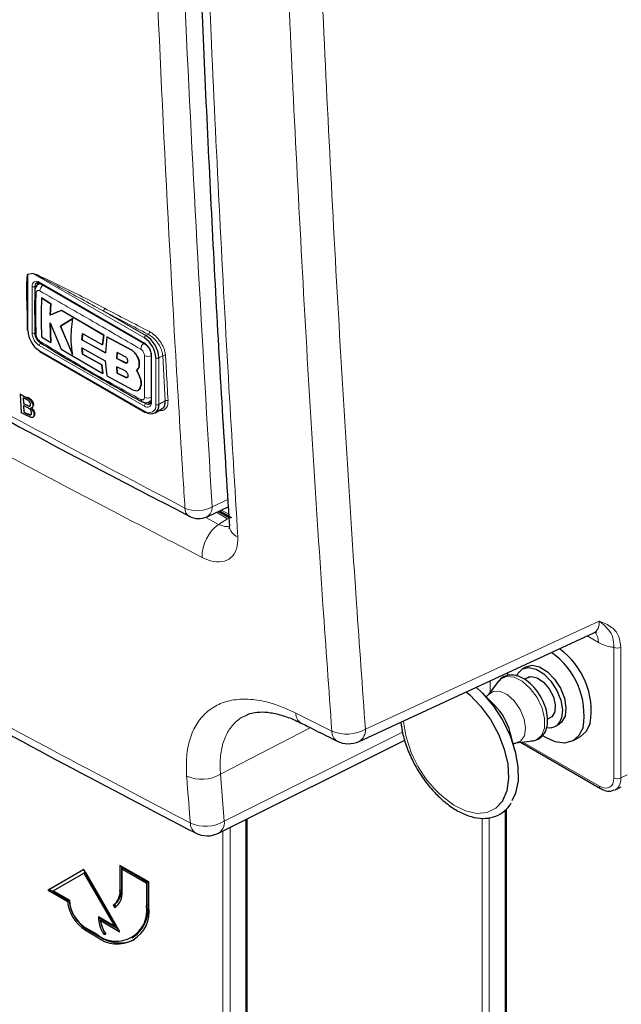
# Paper-space layout 'Blatt4' of a CAD drawing. Header units: millimetres. Extents: x 5 to 418, y 2 to 292.
# Tile 5 of 66: x 130 to 145, y 103 to 127. Entities that reach past the tile are written whole.
import ezdxf

# ---------------------------------------------------------------- set-up
doc = ezdxf.new("R2010")
doc.units = ezdxf.units.MM

psp = doc.layouts.new('Blatt4')

# ---------------------------------------------------------------- linework, layer by layer
at = {"color": 7, "linetype": 'Continuous', "lineweight": 18}
for p, q in [((130.622, 121.25), (130.5, 121.23)), ((130.5, 121.23), (130.5, 119.85)), ((133.364, 119.667), (130.622, 121.25)), ((130.606, 119.789), (130.606, 120.932)), ((130.73, 120.963), (130.677, 120.932)), ((130.677, 120.932), (130.677, 119.789)), ((130.783, 121.034), (133.364, 119.544)), ((132.349, 120.334), (133.399, 119.728)), ((133.399, 119.728), (133.454, 119.76)), ((133.364, 117.993), (130.783, 119.483)), ((130.783, 119.36), (133.364, 117.87)), ((133.037, 119.376), (133.039, 119.377)), ((133.541, 119.238), (133.541, 118.095)), ((133.814, 119.232), (133.718, 119.177)), ((133.876, 118.125), (133.814, 119.232)), ((132.889, 119.061), (132.891, 119.062)), ((133.647, 118.034), (133.647, 119.177)), ((133.718, 119.177), (133.718, 118.034)), ((132.895, 118.703), (132.896, 118.704)), ((130.479, 118.016), (130.496, 118.027)), ((130.48, 118.201), (130.496, 118.212)), ((133.338, 118.089), (133.399, 118.054)), ((133.452, 118.085), (133.399, 118.054)), ((133.718, 118.034), (133.876, 118.125)), ((130.504, 117.8), (130.521, 117.812)), ((135.026, 115.519), (135.411, 115.697)), ((135.406, 115.228), (135.132, 115.386)), ((135.253, 115.442), (135.434, 115.338)), ((134.886, 115.248), (135.184, 115.091)), ((135.184, 115.091), (135.406, 115.228)), ((138.79, 110.06), (144.532, 112.715)), ((144.51, 112.192), (144.235, 112.35)), ((144.889, 108.865), (144.889, 112.072)), ((145.061, 112.069), (145.061, 108.862)), ((141.857, 111.251), (141.857, 110.973)), ((137.084, 110.458), (137.966, 110.016)), ((135.233, 108.953), (137.436, 110.098)), ((135.324, 107.799), (139.702, 109.99)), ((142.657, 109.746), (144.535, 108.661)), ((135.233, 108.953), (135.324, 107.799)), ((145.061, 108.862), (145.213, 108.938)), ((142.254, 108.113), (142.254, 96.014)), ((135.89, 107.861), (135.89, 99.688)), ((141.657, 96.359), (141.657, 107.874)), ((141.832, 107.893), (141.832, 96.358)), ((135.468, 107.649), (135.468, 100.032)), ((135.293, 100.033), (135.293, 107.561)), ((132.798, 106.125), (132.763, 106.105)), ((133.452, 105.748), (133.417, 105.727)), ((131.95, 105.145), (131.915, 105.125)), ((132.233, 104.982), (132.197, 104.962))]:
    psp.add_line(p, q, dxfattribs=at)
at = {"color": 7, "linetype": 'Continuous', "lineweight": 25}
for p, q in [((130.8, 121.006), (130.762, 120.984)), ((130.794, 121.011), (133.374, 119.521)), ((130.839, 120.653), (130.84, 120.654)), ((131.068, 120.509), (130.839, 120.653)), ((130.84, 120.654), (131.07, 120.51)), ((130.486, 120.636), (130.486, 119.871)), ((131.051, 120.231), (131.068, 120.509)), ((131.07, 120.51), (131.053, 120.232)), ((131.068, 120.509), (131.07, 120.51)), ((131.331, 120.346), (131.051, 120.231)), ((131.051, 120.231), (131.053, 120.232)), ((131.053, 120.232), (131.332, 120.347)), ((131.331, 120.346), (131.332, 120.347)), ((132.366, 119.739), (131.331, 120.346)), ((131.332, 120.347), (132.368, 119.74)), ((131.046, 120.04), (131.321, 119.396)), ((131.068, 119.553), (131.046, 120.04)), ((131.048, 120.041), (131.069, 119.554)), ((131.604, 120.145), (131.3, 119.96)), ((131.3, 119.96), (131.301, 119.961)), ((131.3, 119.96), (131.601, 119.263)), ((131.301, 119.961), (131.606, 120.146)), ((131.603, 119.264), (131.301, 119.961)), ((130.838, 119.697), (131.068, 119.553)), ((131.831, 119.622), (131.843, 119.774)), ((131.845, 119.775), (131.833, 119.623)), ((131.843, 119.774), (132.337, 119.496)), ((132.337, 119.496), (132.366, 119.739)), ((132.368, 119.74), (132.338, 119.497)), ((132.366, 119.739), (132.368, 119.74)), ((132.443, 119.697), (132.405, 119.303)), ((132.443, 119.697), (132.445, 119.698)), ((133.037, 119.376), (132.443, 119.697)), ((132.445, 119.698), (133.039, 119.377)), ((131.068, 119.553), (131.069, 119.554)), ((131.831, 119.622), (131.833, 119.623)), ((132.405, 119.303), (131.831, 119.622)), ((131.833, 119.623), (132.406, 119.304)), ((132.337, 119.496), (132.338, 119.497)), ((130.794, 119.337), (133.374, 117.847)), ((131.321, 119.396), (132.345, 118.794)), ((131.83, 119.424), (132.404, 119.105)), ((131.843, 119.271), (131.83, 119.424)), ((131.832, 119.425), (131.845, 119.272)), ((131.843, 119.271), (131.845, 119.272)), ((132.316, 119.004), (131.843, 119.271)), ((131.845, 119.272), (132.318, 119.005)), ((132.694, 119.307), (132.686, 119.162)), ((132.688, 119.163), (132.695, 119.308)), ((132.895, 119.204), (132.694, 119.307)), ((133.526, 119.258), (133.526, 118.115)), ((132.316, 119.004), (132.318, 119.005)), ((132.345, 118.794), (132.316, 119.004)), ((132.318, 119.005), (132.347, 118.795)), ((132.404, 119.105), (132.442, 118.74)), ((132.685, 118.961), (132.693, 118.806)), ((132.888, 118.86), (132.685, 118.961)), ((132.686, 119.162), (132.688, 119.163)), ((132.686, 119.162), (132.889, 119.061)), ((132.695, 118.807), (132.687, 118.962)), ((132.891, 119.062), (132.688, 119.163)), ((133.237, 119.032), (133.239, 119.033)), ((132.345, 118.794), (132.347, 118.795)), ((132.442, 118.74), (133.08, 118.396)), ((132.693, 118.806), (132.695, 118.807)), ((132.693, 118.806), (132.895, 118.703)), ((132.896, 118.704), (132.695, 118.807)), ((133.234, 118.752), (133.167, 118.873)), ((133.168, 118.873), (133.169, 118.874)), ((133.169, 118.874), (133.236, 118.753)), ((133.234, 118.752), (133.236, 118.753)), ((130.322, 118.285), (130.338, 118.297)), ((130.348, 117.833), (130.322, 118.285)), ((130.322, 118.285), (130.48, 118.201)), ((133.214, 118.385), (133.215, 118.386)), ((133.254, 118.432), (133.256, 118.433)), ((130.465, 118.158), (130.384, 118.201)), ((130.384, 118.201), (130.392, 118.062)), ((130.392, 118.062), (130.409, 118.074)), ((130.392, 118.062), (130.479, 118.016)), ((130.488, 117.96), (130.395, 118.01)), ((130.395, 118.01), (130.404, 117.853)), ((130.529, 117.994), (130.546, 118.005)), ((130.625, 118.009), (130.642, 118.021)), ((133.486, 118.101), (133.524, 118.123)), ((130.506, 117.748), (130.348, 117.833)), ((130.404, 117.853), (130.421, 117.865)), ((130.404, 117.853), (130.504, 117.8)), ((130.54, 117.783), (130.557, 117.794)), ((130.603, 117.953), (130.622, 117.966)), ((130.654, 117.794), (130.67, 117.806)), ((133.624, 117.828), (133.792, 117.924)), ((130.626, 117.721), (130.645, 117.735)), ((134.901, 115.279), (135.422, 115.52)), ((135.47, 115.235), (135.175, 115.406)), ((135.212, 115.423), (135.503, 115.255)), ((138.634, 109.761), (144.396, 112.425)), ((142.734, 111.592), (142.645, 111.541)), ((142.057, 111.238), (141.805, 110.905)), ((142.286, 111.383), (142.283, 111.448)), ((142.812, 111.349), (142.696, 111.282)), ((141.958, 110.653), (141.632, 110.976)), ((143.262, 110.309), (143.375, 110.375)), ((143.458, 110.134), (143.546, 110.185)), ((135.186, 107.508), (139.755, 109.795)), ((142.462, 109.539), (142.345, 109.983)), ((142.486, 109.724), (142.901, 109.776)), ((143.897, 109.781), (144.074, 109.883)), ((142.597, 109.738), (144.561, 108.604)), ((144.921, 108.571), (145.073, 108.647)), ((135.854, 107.842), (135.854, 99.739)), ((142.218, 108.076), (142.218, 96.065)), ((133.47, 106.309), (132.763, 106.717)), ((132.763, 106.717), (132.763, 106.105)), ((132.798, 106.697), (132.798, 106.125)), ((132.851, 106.646), (132.816, 106.626)), ((132.851, 106.646), (133.452, 106.299)), ((131.879, 106.615), (130.995, 106.105)), ((131.879, 106.615), (131.031, 106.125)), ((131.123, 106.092), (131.879, 106.529)), ((132.763, 105.084), (131.879, 106.615)), ((131.915, 106.549), (131.879, 106.529)), ((131.879, 106.529), (132.635, 105.219)), ((131.915, 106.549), (132.67, 105.24)), ((132.816, 106.074), (132.816, 106.626)), ((132.816, 106.626), (133.417, 106.279)), ((133.452, 106.299), (133.417, 106.279)), ((133.417, 106.279), (133.417, 105.727)), ((133.452, 106.299), (133.452, 105.748)), ((133.47, 105.697), (133.47, 106.309)), ((131.031, 106.125), (130.995, 106.105)), ((130.995, 106.105), (131.476, 105.827)), ((131.031, 106.125), (131.511, 105.848)), ((131.526, 105.86), (131.123, 106.092)), ((131.511, 105.848), (131.476, 105.827)), ((132.633, 105.759), (132.597, 105.739)), ((132.597, 105.739), (132.635, 105.674)), ((132.633, 105.759), (132.669, 105.697)), ((132.635, 105.219), (132.233, 105.452)), ((132.197, 105.023), (131.915, 105.186)), ((132.321, 105.38), (132.285, 105.36)), ((132.285, 105.36), (132.763, 105.084)), ((132.321, 105.38), (132.728, 105.146)), ((132.67, 105.24), (132.635, 105.219)), ((131.915, 105.125), (132.197, 104.962)), ((131.95, 105.145), (132.233, 104.982)), ((132.401, 105.048), (132.367, 105.028)), ((132.367, 105.028), (132.414, 105.028)), ((133.06, 104.938), (133.095, 104.958))]:
    psp.add_line(p, q, dxfattribs=at)
at = {"color": 7, "linetype": 'Continuous', "lineweight": 18, "flags": 128}
for points in [[(130.783, 121.034), (130.784, 121.027), (130.786, 121.02), (130.789, 121.015), (130.794, 121.011), (130.794, 121.011)], [(130.783, 119.36), (130.784, 119.353), (130.786, 119.346), (130.789, 119.341), (130.794, 119.337), (130.794, 119.337)], [(133.364, 117.87), (133.365, 117.863), (133.367, 117.856), (133.37, 117.851), (133.374, 117.847), (133.374, 117.847)], [(142.057, 111.238), (142.103, 111.287), (142.254, 111.355), (142.44, 111.338), (142.642, 111.237), (142.837, 111.063), (143.005, 110.836), (143.126, 110.579), (143.189, 110.321), (143.186, 110.089), (143.117, 109.909), (142.99, 109.801), (142.901, 109.776)], [(141.805, 110.905), (141.924, 110.99), (142.086, 110.993), (142.268, 110.91), (142.444, 110.754), (142.59, 110.544), (142.688, 110.31), (142.724, 110.083), (142.693, 109.894), (142.599, 109.768), (142.483, 109.724)], [(142.153, 108.297), (141.99, 108.118), (141.777, 108.014), (141.526, 107.993), (141.249, 108.055), (140.96, 108.197), (140.674, 108.413)]]:
    psp.add_lwpolyline(points, dxfattribs=at)
at = {"color": 7, "linetype": 'Continuous', "lineweight": 25, "flags": 128}
for points in [[(142.508, 111.366), (142.535, 111.426), (142.645, 111.541), (142.799, 111.579), (142.98, 111.537), (143.169, 111.419), (143.345, 111.238), (143.489, 111.014), (143.586, 110.77), (143.625, 110.534), (143.602, 110.331)], [(142.734, 111.592), (142.887, 111.63), (143.068, 111.588), (143.257, 111.47), (143.433, 111.289), (143.578, 111.065), (143.675, 110.821), (143.714, 110.585), (143.691, 110.382)], [(142.728, 111.3), (142.739, 111.31), (142.86, 111.356), (143.01, 111.324), (143.166, 111.217), (143.305, 111.052), (143.405, 110.855), (143.451, 110.655), (143.437, 110.483)], [(141.51, 111.091), (141.666, 110.942), (141.931, 110.63), (142.16, 110.276), (142.342, 109.898), (142.469, 109.513), (142.535, 109.139), (142.537, 108.793), (142.475, 108.492), (142.384, 108.299)], [(141.266, 110.978), (141.35, 110.907), (141.619, 110.628), (141.858, 110.301), (142.055, 109.942), (142.199, 109.569), (142.283, 109.2), (142.304, 108.854), (142.26, 108.549), (142.154, 108.299), (142.153, 108.297)], [(143.437, 110.483), (143.364, 110.365), (143.291, 110.326)], [(143.691, 110.382), (143.608, 110.233), (143.546, 110.185)], [(144.135, 110.106), (144.034, 109.903), (143.879, 109.771), (143.679, 109.719), (143.449, 109.75), (143.203, 109.862), (143.148, 109.897)], [(144.312, 110.208), (144.211, 110.005), (144.074, 109.883)]]:
    psp.add_lwpolyline(points, dxfattribs=at)
at = {"color": 7, "linetype": 'Continuous', "lineweight": 18}
for centre, radius, start, end in [((130.444, 121.206), 0.0609, 22.7296, 26.056), ((130.569, 121.227), 0.0582, 22.9559, 26.4536), ((130.714, 120.95), 0.109, 50.7955, 189.2137), ((130.642, 121), 0.0769, 242.611, 297.3903), ((130.778, 120.942), 0.101, 127.2823, 185.4761), ((130.988, 120.808), 0.193, 125.9036, 175.5851), ((130.733, 120.825), 0.0604, 185.465, 243.6237), ((132.303, 120.399), 0.0796, 305.3717, 359.8212), ((248.824, 342.979), 251.271, 242.38425, 242.6682), ((248.813, 342.96), 251.177, 242.38426, 242.66826), ((130.99, 119.806), 0.384, 182.6049, 237.3956), ((130.642, 119.857), 0.0769, 242.611, 297.3903), ((130.984, 119.803), 0.307, 182.6053, 237.3956), ((133.441, 119.663), 0.0769, 122.6091, 177.3909), ((133.408, 119.825), 0.0801, 305.7441, 359.8464), ((130.86, 119.479), 0.0769, 122.6091, 177.3909), ((130.857, 119.587), 0.0611, 176.9624, 235.5517), ((133.473, 119.378), 0.2, 128.0612, 175.9055), ((133.157, 119.221), 0.384, 2.6061, 57.3944), ((133.388, 119.541), 0.024, 172.777, 236.2925), ((133.452, 119.416), 0.2, 244.0525, 291.9344), ((133.551, 119.261), 0.0252, 185.8619, 245.6083), ((133.852, 119.169), 0.0737, 65.2348, 120.7659), ((133.682, 119.245), 0.0769, 242.6133, 297.3867), ((133.335, 118.156), 0.0604, 176.4626, 234.4835), ((133.447, 118.385), 0.192, 244.394, 294.1886), ((133.433, 118.077), 0.109, 230.7953, 9.2139), ((133.441, 117.989), 0.0769, 122.6091, 177.3909), ((133.475, 118.006), 0.175, 230.798, 9.2128), ((133.457, 118.13), 0.0952, 232.6073, 297.5389), ((133.551, 118.118), 0.0252, 185.7018, 245.6225), ((133.682, 118.102), 0.0769, 242.6133, 297.3867), ((133.913, 118.062), 0.0736, 65.2505, 120.8696), ((134.581, 115.477), 0.222, 176.4035, 238.8302), ((134.665, 116.165), 0.74, 245.6562, 299.1827), ((134.776, 115.497), 0.251, 299.9611, 4.9785), ((135.785, 114.284), 1.006, 126.6569, 180.2853), ((135.77, 115.092), 0.327, 186.114, 249.9311), ((144.166, 112.217), 0.344, 355.836, 40.2581), ((144.978, 112.244), 0.193, 242.7364, 295.5315), ((137.35, 110.438), 0.266, 175.7557, 238.6449), ((142.59, 110.566), 2.882, 185.9964, 228.3274), ((138.334, 110.86), 0.921, 246.4609, 299.668), ((138.231, 109.996), 0.266, 175.6249, 238.6242), ((138.468, 110.038), 0.323, 301.0005, 3.9385), ((134.776, 109.745), 0.915, 245.749, 299.9983), ((144.978, 109.037), 0.193, 242.7364, 295.5315), ((144.597, 108.654), 0.0616, 173.708, 234.9516), ((134.773, 107.748), 0.281, 178.2912, 237.0789), ((134.866, 108.589), 0.913, 245.7725, 300.1031), ((135.019, 107.766), 0.308, 302.9792, 6.1063)]:
    psp.add_arc(centre, radius, start, end, dxfattribs=at)
at = {"color": 7, "linetype": 'Continuous', "lineweight": 25}
for centre, radius, start, end in [((130.854, 120.968), 0.124, 150.624, 182.4027), ((130.511, 119.873), 0.0252, 185.7035, 245.618), ((131.114, 119.878), 0.615, 182.6061, 237.3941), ((130.733, 119.8), 0.0607, 183.057, 243.1892), ((133.027, 119.145), 0.692, 2.606, 57.394), ((133.033, 119.149), 0.615, 2.6062, 57.3938), ((133.524, 118.002), 0.197, 230.7977, 9.2131), ((133.519, 118.189), 0.124, 237.5875, 269.4151), ((133.385, 117.87), 0.0252, 245.7059, 305.6106), ((134.691, 115.733), 0.5, 242.6929, 294.8105), ((142.45, 110.506), 1.885, 350.9025, 54.0541), ((142.273, 110.404), 1.886, 350.8898, 54.8263), ((140.891, 109.59), 1.506, 15.1203, 44.8741), ((143.307, 110.398), 0.303, 258.5237, 347.247), ((138.372, 110.328), 0.625, 243.4895, 294.8105), ((134.906, 108.067), 0.625, 242.693, 296.5944), ((132.363, 106.066), 0.402, 305.6968, 5.6209), ((132.398, 106.086), 0.402, 305.6968, 5.6209), ((132.378, 106.031), 0.44, 305.6976, 5.6202), ((132.443, 105.943), 0.974, 186.8342, 237.1482), ((132.478, 105.964), 0.974, 186.8342, 237.1482), ((132.37, 105.898), 0.845, 182.6043, 237.3956), ((132.674, 105.607), 0.753, 230.7966, 9.2135), ((132.694, 105.571), 0.786, 230.7977, 9.2131), ((132.612, 105.652), 0.846, 304.8282, 6.4837), ((133.067, 105.483), 0.835, 182.1236, 213.0081), ((133.055, 105.498), 0.788, 184.912, 203.6455), ((133.065, 105.471), 0.787, 188.134, 214.2787), ((132.76, 105.718), 0.905, 234.3842, 294.3063)]:
    psp.add_arc(centre, radius, start, end, dxfattribs=at)
at = {"color": 7, "linetype": 'Continuous', "lineweight": 18}
for centre, major_axis, ratio, start_param, end_param in [((144.065, 112.96), (-0.363, 0.517), 0.569649, 3.038808, 3.875138), ((144.507, 113.215), (-0.627, 1.086), 0.575802, 2.357645, 2.800952), ((144.535, 109.07), (-0.251, 0.433), 0.576854, 2.355515, 3.925398), ((144.623, 109.121), (-0.307, 0.545), 0.572991, 3.070865, 3.932757)]:
    psp.add_ellipse(centre, major_axis=major_axis, ratio=ratio, start_param=start_param, end_param=end_param, dxfattribs=at)
for points, knots in [([(134.36, 115.491), (134.343, 115.753), (134.26, 117.068), (133.93, 122.601), (133.545, 130.549), (133.343, 137.509), (133.266, 140.182)], [0, 0, 0, 0, 0.032287, 0.161438, 0.678067, 1, 1, 1, 1]), ([(133.933, 140.194), (134.057, 136.049), (134.307, 127.758), (134.786, 119.599), (135.026, 115.519)], [0, 0, 0, 0, 0.4998998, 1, 1, 1, 1]), ([(134.558, 139.599), (134.62, 137.474), (134.744, 133.223), (134.973, 127.583), (135.208, 122.656), (135.424, 118.618), (135.584, 116.001), (135.658, 114.784)], [0, 0, 0, 0, 0.254472, 0.50897, 0.680175, 0.851388, 1, 1, 1, 1]), ([(137.966, 110.016), (137.893, 111.045), (137.618, 114.872), (137.213, 121.54), (136.797, 130.045), (136.613, 135.769), (136.521, 138.631)], [0, 0, 0, 0, 0.109144, 0.406096, 0.703048, 1, 1, 1, 1]), ([(137.345, 138.652), (137.437, 135.793), (137.621, 130.074), (138.037, 121.575), (138.442, 114.912), (138.716, 111.088), (138.79, 110.06)], [0, 0, 0, 0, 0.296952, 0.593904, 0.890856, 1, 1, 1, 1]), ([(113.914, 127.293), (114.136, 127.151), (115.245, 126.436), (118.164, 124.595), (122.778, 121.819), (128.467, 118.587), (132.403, 116.519), (134.36, 115.491)], [0, 0, 0, 0, 0.034566, 0.172836, 0.44955, 0.726264, 1, 1, 1, 1]), ([(134.779, 114.279), (132.958, 115.223), (129.315, 117.113), (124.115, 120.027), (118.968, 123.06), (115.673, 125.157), (113.955, 126.251)], [0, 0, 0, 0, 0.2499135, 0.5000433, 0.7393764, 1, 1, 1, 1]), ([(130.486, 120.257), (130.479, 120.416), (130.47, 120.646), (130.469, 120.913), (130.472, 121.05), (130.477, 121.131), (130.481, 121.178), (130.487, 121.208), (130.491, 121.226), (130.497, 121.232), (130.498, 121.233), (130.499, 121.233)], [0, 0, 0, 0, 0.470483, 0.682968, 0.812236, 0.890335, 0.937217, 0.965182, 0.993266, 0.9984, 1, 1, 1, 1]), ([(130.5, 121.23), (130.5, 121.229), (130.499, 121.228), (130.496, 121.219), (130.494, 121.201), (130.492, 121.176), (130.491, 121.159), (130.491, 121.151)], [0, 0, 0, 0, 0.01395, 0.065659, 0.386149, 0.715024, 1, 1, 1, 1]), ([(130.499, 121.233), (130.519, 121.236), (130.559, 121.242), (130.6, 121.249), (130.621, 121.253)], [0, 0, 0, 0, 0.488776, 1, 1, 1, 1]), ([(130.621, 121.253), (130.633, 121.25), (130.685, 121.24), (130.912, 121.133), (131.483, 120.867), (132.019, 120.588), (132.383, 120.399)], [0, 0, 0, 0, 0.021746, 0.09466, 0.385878, 1, 1, 1, 1]), ([(132.349, 120.334), (131.994, 120.529), (131.471, 120.816), (130.909, 121.108), (130.687, 121.225), (130.634, 121.245), (130.622, 121.25)], [0, 0, 0, 0, 0.614896, 0.9062395, 0.97887, 1, 1, 1, 1]), ([(130.763, 120.981), (130.767, 120.984), (130.783, 120.998), (130.807, 120.995), (130.825, 120.993)], [0, 0, 0, 0, 0.262067, 1, 1, 1, 1]), ([(112.308, 120.728), (114.085, 119.572), (117.639, 117.259), (122.844, 114.139), (128.428, 110.95), (132.252, 108.936), (134.492, 107.756)], [0, 0, 0, 0, 0.254363, 0.508991, 0.712442, 1, 1, 1, 1]), ([(130.706, 120.771), (130.702, 120.638), (130.692, 120.297), (130.701, 119.955), (130.706, 119.746)], [0, 0, 0, 0, 0.389867, 1, 1, 1, 1]), ([(130.796, 120.823), (130.786, 120.828), (130.766, 120.837), (130.74, 120.834), (130.719, 120.819), (130.708, 120.797), (130.706, 120.778), (130.706, 120.771)], [0, 0, 0, 0, 0.2134, 0.428589, 0.644324, 0.85926, 1, 1, 1, 1]), ([(133.274, 119.392), (132.856, 119.636), (132.018, 120.122), (131.203, 120.589), (130.796, 120.823)], [0, 0, 0, 0, 0.499895, 1, 1, 1, 1]), ([(131.939, 120.35), (131.996, 120.316), (132.11, 120.248), (132.227, 120.183), (132.285, 120.15)], [0, 0, 0, 0, 0.499985, 1, 1, 1, 1]), ([(130.706, 119.746), (130.707, 119.734), (130.71, 119.71), (130.726, 119.67), (130.748, 119.633), (130.773, 119.606), (130.79, 119.595), (130.796, 119.59)], [0, 0, 0, 0, 0.213863, 0.429209, 0.644921, 0.859648, 1, 1, 1, 1]), ([(133.814, 119.232), (133.811, 119.259), (133.803, 119.327), (133.756, 119.447), (133.674, 119.577), (133.569, 119.69), (133.493, 119.736), (133.454, 119.76)], [0, 0, 0, 0, 0.139388, 0.354954, 0.570297, 0.785164, 1, 1, 1, 1]), ([(133.488, 119.824), (133.53, 119.798), (133.614, 119.746), (133.73, 119.62), (133.82, 119.476), (133.871, 119.341), (133.879, 119.266), (133.883, 119.236)], [0, 0, 0, 0, 0.214857, 0.429706, 0.645015, 0.860587, 1, 1, 1, 1]), ([(130.796, 119.59), (131.203, 119.34), (132.018, 118.84), (132.855, 118.386), (133.274, 118.159)], [0, 0, 0, 0, 0.499895, 1, 1, 1, 1]), ([(133.364, 119.236), (133.363, 119.249), (133.361, 119.273), (133.346, 119.313), (133.323, 119.35), (133.298, 119.377), (133.281, 119.388), (133.274, 119.392)], [0, 0, 0, 0, 0.2138291, 0.429208, 0.6449282, 0.8596469, 1, 1, 1, 1]), ([(133.364, 118.211), (133.364, 118.342), (133.365, 118.678), (133.365, 119.025), (133.364, 119.236)], [0, 0, 0, 0, 0.389867, 1, 1, 1, 1]), ([(133.883, 119.236), (133.884, 119.21), (133.891, 119.078), (133.912, 118.709), (133.931, 118.366), (133.944, 118.129)], [0, 0, 0, 0, 0.071297, 0.356472, 1, 1, 1, 1]), ([(133.274, 118.159), (133.284, 118.155), (133.305, 118.146), (133.332, 118.149), (133.352, 118.164), (133.363, 118.186), (133.364, 118.204), (133.364, 118.211)], [0, 0, 0, 0, 0.213386, 0.42859, 0.644299, 0.859261, 1, 1, 1, 1]), ([(133.526, 118.157), (133.522, 118.144), (133.514, 118.119), (133.495, 118.109), (133.485, 118.104)], [0, 0, 0, 0, 0.5014767, 1, 1, 1, 1]), ([(133.944, 118.129), (133.943, 118.086), (133.94, 118.001), (133.881, 117.918), (133.809, 117.877), (133.75, 117.886), (133.73, 117.889)], [0, 0, 0, 0, 0.284597, 0.569209, 0.853212, 1, 1, 1, 1]), ([(135.443, 115.047), (135.441, 115.046), (135.401, 115.027), (135.308, 115.042), (135.22, 115.077), (135.184, 115.091)], [0, 0, 0, 0, 0.04465, 0.61835, 1, 1, 1, 1]), ([(134.779, 114.279), (134.848, 114.248), (135.022, 114.171), (135.279, 114.155), (135.503, 114.256), (135.647, 114.469), (135.654, 114.679), (135.658, 114.784)], [0, 0, 0, 0, 0.142375, 0.356657, 0.571004, 0.785546, 1, 1, 1, 1]), ([(144.532, 112.715), (144.533, 112.714), (144.64, 112.674), (144.826, 112.594), (145.024, 112.378), (145.049, 112.167), (145.061, 112.069)], [0, 0, 0, 0, 0.00199, 0.406333, 0.722169, 1, 1, 1, 1]), ([(144.889, 112.072), (144.885, 112.154), (144.878, 112.336), (144.769, 112.496), (144.65, 112.615), (144.568, 112.685), (144.532, 112.714), (144.532, 112.715)], [0, 0, 0, 0, 0.259618, 0.570647, 0.824142, 0.998057, 1, 1, 1, 1]), ([(134.4, 108.911), (134.395, 109.076), (134.385, 109.405), (134.472, 109.834), (134.635, 110.198), (134.873, 110.485), (135.181, 110.684), (135.547, 110.794), (135.963, 110.807), (136.473, 110.726), (136.86, 110.556), (137.084, 110.458)], [0, 0, 0, 0, 0.106792, 0.213579, 0.320429, 0.427276, 0.53375, 0.640223, 0.746388, 0.852555, 1, 1, 1, 1]), ([(135.857, 110.396), (135.818, 110.38), (135.73, 110.344), (135.62, 110.253), (135.514, 110.145), (135.424, 110.018), (135.349, 109.874), (135.291, 109.715), (135.25, 109.544), (135.226, 109.36), (135.218, 109.164), (135.228, 109.023), (135.233, 108.953)], [0, 0, 0, 0, 0.081591, 0.184882, 0.284923, 0.385672, 0.488646, 0.592385, 0.692479, 0.793271, 0.896259, 1, 1, 1, 1]), ([(134.492, 107.756), (134.466, 108.082), (134.435, 108.466), (134.405, 108.852), (134.4, 108.911)], [0, 0, 0, 0, 0.846036, 1, 1, 1, 1])]:
    psp.add_open_spline(points, degree=3, knots=knots, dxfattribs=at)
at = {"color": 7, "linetype": 'Continuous', "lineweight": 25}
for points, knots in [([(134.349, 139.872), (134.379, 138.737), (134.462, 135.612), (134.651, 130.411), (134.923, 124.286), (135.191, 119.13), (135.387, 116.07), (135.452, 115.057)], [0, 0, 0, 0, 0.135578, 0.373704, 0.625385, 0.875953, 1, 1, 1, 1]), ([(114.019, 127.094), (114.065, 127.063), (115.079, 126.397), (117.113, 125.122), (120.124, 123.271), (123.195, 121.456), (126.313, 119.671), (129.486, 117.918), (132.204, 116.458), (133.885, 115.594), (134.47, 115.293)], [0, 0, 0, 0, 0.007316, 0.159791, 0.31208, 0.464128, 0.615833, 0.767297, 0.919011, 1, 1, 1, 1]), ([(130.491, 121.151), (130.491, 121.143), (130.489, 121.11), (130.487, 121.033), (130.486, 120.892), (130.485, 120.755), (130.487, 120.662), (130.487, 120.641)], [0, 0, 0, 0, 0.045133, 0.200092, 0.457238, 0.880516, 1, 1, 1, 1]), ([(130.763, 120.981), (130.749, 120.973), (130.716, 120.954), (130.687, 120.902), (130.671, 120.855), (130.674, 120.827), (130.675, 120.819)], [0, 0, 0, 0, 0.2505797, 0.5705704, 0.8935002, 1, 1, 1, 1]), ([(130.719, 121.021), (130.722, 121.024), (130.731, 121.031), (130.758, 121.029), (130.784, 121.016), (130.794, 121.011)], [0, 0, 0, 0, 0.290449, 0.725463, 1, 1, 1, 1]), ([(130.673, 120.82), (130.671, 120.736), (130.665, 120.391), (130.671, 120.053), (130.676, 119.797)], [0, 0, 0, 0, 0.243255, 1, 1, 1, 1]), ([(130.839, 120.653), (130.834, 120.524), (130.823, 120.199), (130.832, 119.886), (130.838, 119.697)], [0, 0, 0, 0, 0.394463, 1, 1, 1, 1]), ([(112.434, 120.484), (112.688, 120.317), (113.856, 119.552), (115.949, 118.192), (118.833, 116.393), (121.835, 114.579), (124.962, 112.755), (128.145, 110.963), (131.358, 109.212), (133.539, 108.075), (134.62, 107.512)], [0, 0, 0, 0, 0.036629, 0.168066, 0.299297, 0.439998, 0.58067, 0.721289, 0.861869, 1, 1, 1, 1]), ([(131.601, 119.263), (131.585, 119.379), (131.548, 119.651), (131.584, 119.965), (131.604, 120.145)], [0, 0, 0, 0, 0.427263, 1, 1, 1, 1]), ([(130.676, 119.794), (130.675, 119.782), (130.674, 119.741), (130.701, 119.67), (130.75, 119.589), (130.799, 119.555), (130.822, 119.539)], [0, 0, 0, 0, 0.127303, 0.412431, 0.71699, 1, 1, 1, 1]), ([(130.823, 119.538), (131.044, 119.405), (131.819, 118.94), (132.649, 118.465), (133.264, 118.126), (133.301, 118.107)], [0, 0, 0, 0, 0.2724481, 0.957166, 1, 1, 1, 1]), ([(133.374, 119.521), (133.388, 119.512), (133.418, 119.492), (133.463, 119.44), (133.501, 119.374), (133.523, 119.309), (133.525, 119.274), (133.526, 119.258)], [0, 0, 0, 0, 0.1785968, 0.3911618, 0.6113277, 0.8329888, 1, 1, 1, 1]), ([(132.889, 119.061), (132.896, 119.058), (132.911, 119.052), (132.931, 119.055), (132.947, 119.066), (132.956, 119.084), (132.958, 119.108), (132.952, 119.135), (132.94, 119.161), (132.923, 119.184), (132.906, 119.198), (132.897, 119.203), (132.895, 119.204)], [0, 0, 0, 0, 0.107912, 0.215813, 0.323765, 0.431545, 0.539085, 0.646326, 0.753356, 0.86028, 0.96724, 1, 1, 1, 1]), ([(133.237, 119.032), (133.235, 119.06), (133.232, 119.114), (133.198, 119.203), (133.147, 119.283), (133.09, 119.343), (133.052, 119.366), (133.037, 119.376)], [0, 0, 0, 0, 0.21451, 0.429016, 0.643589, 0.858185, 1, 1, 1, 1]), ([(133.039, 119.377), (133.062, 119.362), (133.108, 119.332), (133.168, 119.258), (133.213, 119.174), (133.237, 119.096), (133.238, 119.051), (133.239, 119.033)], [0, 0, 0, 0, 0.214469, 0.42895, 0.643507, 0.858107, 1, 1, 1, 1]), ([(132.938, 119.06), (132.938, 119.06), (132.933, 119.055), (132.919, 119.054), (132.903, 119.056), (132.893, 119.061), (132.891, 119.062)], [0, 0, 0, 0, 0.001631, 0.431539, 0.862244, 1, 1, 1, 1]), ([(133.167, 118.873), (133.184, 118.886), (133.217, 118.913), (133.237, 118.974), (133.237, 119.017), (133.237, 119.032)], [0, 0, 0, 0, 0.392094, 0.784219, 1, 1, 1, 1]), ([(133.239, 119.033), (133.238, 119.006), (133.235, 118.951), (133.205, 118.9), (133.178, 118.881), (133.169, 118.874)], [0, 0, 0, 0, 0.391283, 0.782571, 1, 1, 1, 1]), ([(132.895, 118.703), (132.903, 118.7), (132.919, 118.693), (132.941, 118.696), (132.957, 118.707), (132.966, 118.727), (132.966, 118.753), (132.958, 118.782), (132.943, 118.811), (132.921, 118.837), (132.902, 118.853), (132.891, 118.858), (132.888, 118.86)], [0, 0, 0, 0, 0.107228, 0.214469, 0.321533, 0.428478, 0.535467, 0.642597, 0.749974, 0.857625, 0.965486, 1, 1, 1, 1]), ([(133.254, 118.432), (133.265, 118.461), (133.287, 118.519), (133.279, 118.634), (133.249, 118.714), (133.234, 118.752)], [0, 0, 0, 0, 0.340598, 0.681216, 1, 1, 1, 1]), ([(133.236, 118.753), (133.251, 118.712), (133.282, 118.63), (133.288, 118.515), (133.266, 118.46), (133.256, 118.433)], [0, 0, 0, 0, 0.340682, 0.681378, 1, 1, 1, 1]), ([(132.948, 118.701), (132.947, 118.701), (132.943, 118.696), (132.928, 118.695), (132.91, 118.698), (132.899, 118.703), (132.896, 118.704)], [0, 0, 0, 0, 0.012559, 0.440533, 0.868648, 1, 1, 1, 1]), ([(133.08, 118.396), (133.102, 118.387), (133.145, 118.369), (133.2, 118.374), (133.236, 118.399), (133.25, 118.423), (133.254, 118.432)], [0, 0, 0, 0, 0.2849724, 0.5699449, 0.854954, 1, 1, 1, 1]), ([(133.256, 118.433), (133.247, 118.415), (133.237, 118.395), (133.217, 118.389), (133.214, 118.388)], [0, 0, 0, 0, 0.849728, 1, 1, 1, 1]), ([(130.566, 118.035), (130.565, 118.048), (130.562, 118.067), (130.547, 118.095), (130.518, 118.132), (130.488, 118.146), (130.465, 118.158)], [0, 0, 0, 0, 0.24954, 0.375046, 0.500263, 1, 1, 1, 1]), ([(130.479, 118.016), (130.489, 118.01), (130.506, 118.001), (130.522, 117.996), (130.529, 117.994)], [0, 0, 0, 0, 0.560385, 1, 1, 1, 1]), ([(130.48, 118.201), (130.498, 118.19), (130.536, 118.169), (130.586, 118.118), (130.617, 118.059), (130.623, 118.025), (130.625, 118.009)], [0, 0, 0, 0, 0.281119, 0.560025, 0.780105, 1, 1, 1, 1]), ([(130.497, 118.213), (130.515, 118.202), (130.553, 118.181), (130.603, 118.13), (130.634, 118.071), (130.64, 118.037), (130.642, 118.021)], [0, 0, 0, 0, 0.28112, 0.560022, 0.780103, 1, 1, 1, 1]), ([(130.529, 117.994), (130.536, 117.993), (130.549, 117.992), (130.565, 118.004), (130.566, 118.023), (130.566, 118.035)], [0, 0, 0, 0, 0.280884, 0.561104, 1, 1, 1, 1]), ([(130.546, 118.006), (130.553, 118.004), (130.563, 118.003), (130.569, 118.008), (130.571, 118.01)], [0, 0, 0, 0, 0.692537, 1, 1, 1, 1]), ([(130.625, 118.009), (130.625, 117.998), (130.624, 117.976), (130.606, 117.949), (130.582, 117.947), (130.568, 117.945)], [0, 0, 0, 0, 0.280356, 0.5608, 1, 1, 1, 1]), ([(133.301, 118.109), (133.313, 118.102), (133.345, 118.082), (133.404, 118.076), (133.458, 118.083), (133.48, 118.1), (133.485, 118.104)], [0, 0, 0, 0, 0.210978, 0.572288, 0.906704, 1, 1, 1, 1]), ([(133.526, 118.115), (133.525, 118.101), (133.523, 118.071), (133.511, 118.051), (133.502, 118.047), (133.499, 118.046)], [0, 0, 0, 0, 0.3700333, 0.7970551, 1, 1, 1, 1]), ([(133.789, 117.929), (133.799, 117.933), (133.835, 117.947), (133.871, 118.013), (133.874, 118.088), (133.876, 118.125)], [0, 0, 0, 0, 0.141531, 0.570739, 1, 1, 1, 1]), ([(130.594, 117.827), (130.592, 117.841), (130.589, 117.861), (130.574, 117.89), (130.544, 117.93), (130.513, 117.947), (130.488, 117.96)], [0, 0, 0, 0, 0.249794, 0.375536, 0.501143, 1, 1, 1, 1]), ([(130.504, 117.8), (130.511, 117.796), (130.523, 117.79), (130.535, 117.785), (130.54, 117.783)], [0, 0, 0, 0, 0.56011, 1, 1, 1, 1]), ([(130.654, 117.794), (130.653, 117.78), (130.652, 117.752), (130.634, 117.723), (130.587, 117.708), (130.54, 117.732), (130.506, 117.748)], [0, 0, 0, 0, 0.187149, 0.374325, 0.560784, 1, 1, 1, 1]), ([(130.54, 117.783), (130.549, 117.78), (130.567, 117.775), (130.585, 117.785), (130.594, 117.804), (130.594, 117.82), (130.594, 117.827)], [0, 0, 0, 0, 0.280288, 0.559016, 0.779412, 1, 1, 1, 1]), ([(130.557, 117.795), (130.566, 117.792), (130.581, 117.787), (130.591, 117.794), (130.595, 117.796)], [0, 0, 0, 0, 0.618134, 1, 1, 1, 1]), ([(130.568, 117.945), (130.58, 117.934), (130.605, 117.911), (130.633, 117.869), (130.65, 117.828), (130.652, 117.806), (130.654, 117.794)], [0, 0, 0, 0, 0.280219, 0.559691, 0.779729, 1, 1, 1, 1]), ([(130.603, 117.939), (130.609, 117.933), (130.628, 117.916), (130.65, 117.881), (130.667, 117.84), (130.669, 117.818), (130.67, 117.806)], [0, 0, 0, 0, 0.16189, 0.487298, 0.743518, 1, 1, 1, 1]), ([(130.67, 117.806), (130.67, 117.793), (130.669, 117.765), (130.658, 117.74), (130.646, 117.737), (130.644, 117.736)], [0, 0, 0, 0, 0.467063, 0.934184, 1, 1, 1, 1]), ([(135.443, 115.056), (135.443, 115.03), (135.443, 114.988), (135.444, 114.993), (135.444, 114.995)], [0, 0, 0, 0, 0.627553, 1, 1, 1, 1]), ([(144.396, 112.424), (144.396, 112.425), (144.418, 112.441), (144.467, 112.441), (144.461, 112.442), (144.459, 112.442)], [0, 0, 0, 0, 0.006488, 0.729751, 1, 1, 1, 1]), ([(142.855, 109.775), (142.86, 109.775), (142.923, 109.765), (143.039, 109.81), (143.172, 109.918), (143.25, 110.085), (143.274, 110.287), (143.242, 110.52), (143.154, 110.763), (143.017, 110.993), (142.845, 111.187), (142.649, 111.328), (142.452, 111.398), (142.264, 111.39), (142.123, 111.326), (142.073, 111.248), (142.057, 111.222)], [0, 0, 0, 0, 0.006383, 0.078082, 0.154064, 0.227972, 0.305614, 0.387938, 0.471252, 0.554434, 0.63798, 0.722467, 0.80861, 0.881976, 0.9611, 1, 1, 1, 1]), ([(141.803, 110.902), (141.802, 110.902), (141.8, 110.898), (141.774, 110.878), (141.75, 110.86)], [0, 0, 0, 0, 0.071334, 1, 1, 1, 1]), ([(135.854, 110.4), (135.897, 110.42), (135.987, 110.463), (136.187, 110.489), (136.452, 110.476), (136.765, 110.4), (137.024, 110.308), (137.177, 110.224), (137.212, 110.205)], [0, 0, 0, 0, 0.16482, 0.351732, 0.552556, 0.749446, 0.943002, 1, 1, 1, 1]), ([(137.211, 110.211), (137.26, 110.187), (137.552, 110.038), (137.847, 109.892), (138.093, 109.769)], [0, 0, 0, 0, 0.165635, 1, 1, 1, 1]), ([(139.661, 110.236), (139.675, 110.136), (139.705, 109.918), (139.818, 109.569), (139.981, 109.209), (140.189, 108.868), (140.42, 108.57), (140.587, 108.41), (140.665, 108.336)], [0, 0, 0, 0, 0.14859, 0.32387, 0.498861, 0.67375, 0.848774, 1, 1, 1, 1]), ([(142.42, 109.697), (142.427, 109.702), (142.449, 109.719), (142.468, 109.72), (142.481, 109.721)], [0, 0, 0, 0, 0.318266, 1, 1, 1, 1]), ([(144.561, 108.604), (144.592, 108.588), (144.674, 108.548), (144.794, 108.526), (144.87, 108.557), (144.898, 108.568)], [0, 0, 0, 0, 0.2799453, 0.7313721, 1, 1, 1, 1]), ([(140.665, 108.336), (140.713, 108.295), (140.855, 108.175), (141.099, 108.02), (141.391, 107.901), (141.675, 107.858), (141.939, 107.892), (142.162, 108.007), (142.305, 108.133), (142.356, 108.232), (142.366, 108.253)], [0, 0, 0, 0, 0.07856, 0.228192, 0.378652, 0.529074, 0.677186, 0.820823, 0.961517, 1, 1, 1, 1])]:
    psp.add_open_spline(points, degree=3, knots=knots, dxfattribs=at)

doc.saveas('drawing.dxf')
